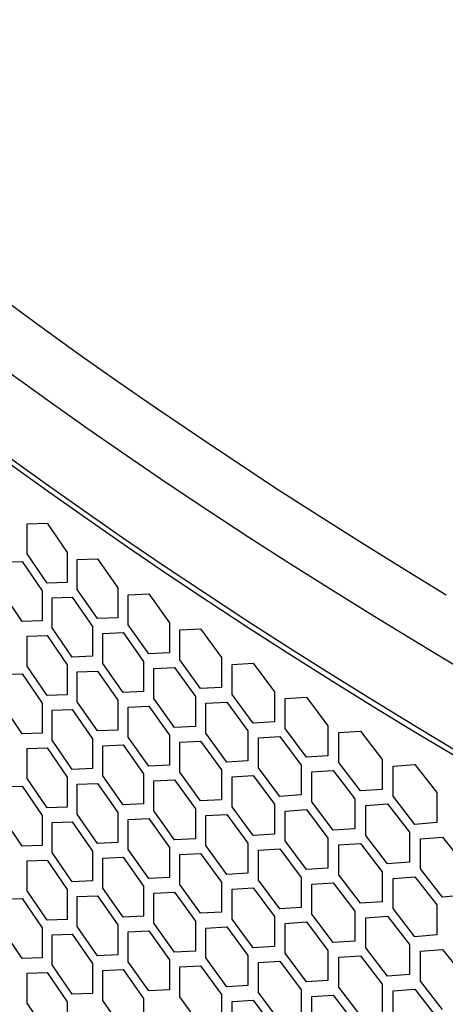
# Model space of a CAD drawing. Header units: millimetres. Extents: x 26293 to 29282, y 1612 to 3704.
# Tile 50 of 54: x 28569 to 28634, y 3224 to 3375. Entities that reach past the tile are written whole.
import ezdxf

# ---------------------------------------------------------------- set-up
doc = ezdxf.new("R2010")
doc.units = ezdxf.units.MM
doc.layers.add('1', color=7, linetype='Continuous')
doc.layers.add('5', color=251, linetype='Continuous')

msp = doc.modelspace()

# ---------------------------------------------------------------- linework, layer by layer
at = {"layer": '1', "flags": 128}
for points in [[(28511.416, 3376.526), (28516.561, 3371.951), (28521.779, 3367.403), (28527.068, 3362.883), (28532.429, 3358.391), (28537.86, 3353.927), (28543.361, 3349.492), (28548.932, 3345.086), (28554.572, 3340.71), (28560.281, 3336.363), (28566.059, 3332.047), (28571.904, 3327.761), (28577.817, 3323.506), (28583.796, 3319.282), (28589.842, 3315.09), (28595.954, 3310.93), (28602.131, 3306.802), (28608.373, 3302.707), (28614.68, 3298.645), (28621.05, 3294.616), (28627.484, 3290.621), (28633.98, 3286.66)], [(28636.185, 3275.327), (28629.588, 3279.277), (28623.053, 3283.261), (28616.582, 3287.28), (28610.174, 3291.332), (28603.831, 3295.418), (28597.552, 3299.537), (28591.339, 3303.689), (28585.191, 3307.874), (28579.11, 3312.09), (28573.095, 3316.339), (28567.148, 3320.618)], [(28566.32, 3308.323), (28572.325, 3303.991), (28578.399, 3299.691), (28584.541, 3295.423), (28590.751, 3291.188), (28597.029, 3286.987), (28603.373, 3282.819), (28609.784, 3278.685), (28616.26, 3274.585), (28622.801, 3270.519), (28629.407, 3266.489), (28636.077, 3262.494)]]:
    msp.add_lwpolyline(points, dxfattribs=at)
at = {"layer": '5'}
for p, q in [((28569.955, 3297.484), (28573.006, 3297.589)), ((28569.955, 3292.902), (28569.955, 3297.484)), ((28573.006, 3297.589), (28576.076, 3293.119)), ((28573.006, 3288.424), (28569.955, 3292.902)), ((28576.076, 3293.119), (28576.076, 3288.537)), ((28577.617, 3292.033), (28580.712, 3292.158)), ((28580.712, 3292.158), (28583.825, 3287.709)), ((28566.165, 3291.637), (28569.194, 3291.732)), ((28569.194, 3291.732), (28572.242, 3287.252)), ((28577.617, 3287.451), (28577.617, 3292.033)), ((28576.076, 3288.537), (28573.006, 3288.424)), ((28583.825, 3287.709), (28583.825, 3283.127)), ((28569.194, 3282.567), (28566.165, 3287.055)), ((28572.242, 3287.252), (28572.242, 3282.669)), ((28573.772, 3286.16), (28576.846, 3286.275)), ((28573.772, 3281.578), (28573.772, 3286.16)), ((28576.846, 3286.275), (28579.937, 3281.816)), ((28580.712, 3282.994), (28577.617, 3287.451)), ((28585.389, 3286.634), (28588.528, 3286.78)), ((28585.389, 3282.051), (28585.389, 3286.634)), ((28588.528, 3286.78), (28591.684, 3282.352)), ((28583.825, 3283.127), (28580.712, 3282.994)), ((28572.242, 3282.669), (28569.194, 3282.567)), ((28579.937, 3281.816), (28579.937, 3277.234)), ((28588.528, 3277.615), (28585.389, 3282.051)), ((28591.684, 3282.352), (28591.684, 3277.77)), ((28569.955, 3280.301), (28573.006, 3280.405)), ((28569.955, 3275.718), (28569.955, 3280.301)), ((28573.006, 3280.405), (28576.076, 3275.936)), ((28576.846, 3277.111), (28573.772, 3281.578)), ((28581.489, 3280.735), (28584.606, 3280.871)), ((28581.489, 3276.153), (28581.489, 3280.735)), ((28584.606, 3280.871), (28587.741, 3276.432)), ((28593.269, 3281.287), (28596.451, 3281.454)), ((28593.269, 3276.705), (28593.269, 3281.287)), ((28596.451, 3281.454), (28599.65, 3277.048)), ((28579.937, 3277.234), (28576.846, 3277.111)), ((28591.684, 3277.77), (28588.528, 3277.615)), ((28573.006, 3271.241), (28569.955, 3275.718)), ((28576.076, 3275.936), (28576.076, 3271.353)), ((28584.606, 3271.706), (28581.489, 3276.153)), ((28587.741, 3276.432), (28587.741, 3271.85)), ((28596.451, 3272.29), (28593.269, 3276.705)), ((28599.65, 3277.048), (28599.65, 3272.466)), ((28601.256, 3275.994), (28604.481, 3276.183)), ((28601.256, 3271.411), (28601.256, 3275.994)), ((28604.481, 3276.183), (28607.723, 3271.798)), ((28566.165, 3274.454), (28569.194, 3274.548)), ((28569.194, 3274.548), (28572.242, 3270.068)), ((28577.617, 3274.849), (28580.712, 3274.975)), ((28577.617, 3270.267), (28577.617, 3274.849)), ((28580.712, 3274.975), (28583.825, 3270.526)), ((28589.315, 3275.362), (28592.476, 3275.519)), ((28589.315, 3270.78), (28589.315, 3275.362)), ((28592.476, 3275.519), (28595.654, 3271.102)), ((28576.076, 3271.353), (28573.006, 3271.241)), ((28587.741, 3271.85), (28584.606, 3271.706)), ((28595.654, 3271.102), (28595.654, 3266.519)), ((28599.65, 3272.466), (28596.451, 3272.29)), ((28604.481, 3267.018), (28601.256, 3271.411)), ((28607.723, 3271.798), (28607.723, 3267.216)), ((28569.194, 3265.383), (28566.165, 3269.872)), ((28572.242, 3270.068), (28572.242, 3265.486)), ((28580.712, 3265.81), (28577.617, 3270.267)), ((28583.825, 3270.526), (28583.825, 3265.943)), ((28585.389, 3269.45), (28588.528, 3269.596)), ((28588.528, 3269.596), (28591.684, 3265.168)), ((28592.476, 3266.354), (28589.315, 3270.78)), ((28597.249, 3270.042), (28600.453, 3270.22)), ((28597.249, 3265.46), (28597.249, 3270.042)), ((28600.453, 3270.22), (28603.674, 3265.824)), ((28609.35, 3270.754), (28612.618, 3270.965)), ((28609.35, 3266.172), (28609.35, 3270.754)), ((28612.618, 3270.965), (28615.901, 3266.602)), ((28573.772, 3268.977), (28576.846, 3269.092)), ((28573.772, 3264.395), (28573.772, 3268.977)), ((28576.846, 3269.092), (28579.937, 3264.632)), ((28585.389, 3264.868), (28585.389, 3269.45)), ((28607.723, 3267.216), (28604.481, 3267.018)), ((28615.901, 3266.602), (28615.901, 3262.02)), ((28572.242, 3265.486), (28569.194, 3265.383)), ((28583.825, 3265.943), (28580.712, 3265.81)), ((28591.684, 3265.168), (28591.684, 3260.586)), ((28595.654, 3266.519), (28592.476, 3266.354)), ((28600.453, 3261.055), (28597.249, 3265.46)), ((28603.674, 3265.824), (28603.674, 3261.242)), ((28612.618, 3261.801), (28609.35, 3266.172)), ((28617.55, 3265.57), (28620.859, 3265.803)), ((28617.55, 3260.988), (28617.55, 3265.57)), ((28620.859, 3265.803), (28624.184, 3261.462)), ((28576.846, 3259.927), (28573.772, 3264.395)), ((28579.937, 3264.632), (28579.937, 3260.05)), ((28581.489, 3263.551), (28584.606, 3263.687)), ((28581.489, 3258.969), (28581.489, 3263.551)), ((28584.606, 3263.687), (28587.741, 3259.249)), ((28588.528, 3260.432), (28585.389, 3264.868)), ((28593.269, 3264.103), (28596.451, 3264.271)), ((28593.269, 3259.521), (28593.269, 3264.103)), ((28596.451, 3264.271), (28599.65, 3259.864)), ((28605.29, 3264.775), (28608.536, 3264.975)), ((28605.29, 3260.193), (28605.29, 3264.775)), ((28608.536, 3264.975), (28611.799, 3260.602)), ((28569.955, 3263.117), (28573.006, 3263.222)), ((28569.955, 3258.535), (28569.955, 3263.117)), ((28573.006, 3263.222), (28576.076, 3258.752)), ((28615.901, 3262.02), (28612.618, 3261.801)), ((28591.684, 3260.586), (28588.528, 3260.432)), ((28603.674, 3261.242), (28600.453, 3261.055)), ((28611.799, 3260.602), (28611.799, 3256.019)), ((28620.859, 3256.638), (28617.55, 3260.988)), ((28624.184, 3261.462), (28624.184, 3256.88)), ((28625.853, 3260.441), (28629.203, 3260.696)), ((28629.203, 3260.696), (28632.57, 3256.378)), ((28579.937, 3260.05), (28576.846, 3259.927)), ((28587.741, 3259.249), (28587.741, 3254.666)), ((28596.451, 3255.106), (28593.269, 3259.521)), ((28599.65, 3259.864), (28599.65, 3255.282)), ((28608.536, 3255.811), (28605.29, 3260.193)), ((28613.437, 3259.564), (28616.725, 3259.785)), ((28613.437, 3254.981), (28613.437, 3259.564)), ((28616.725, 3259.785), (28620.03, 3255.434)), ((28625.853, 3255.859), (28625.853, 3260.441)), ((28573.006, 3254.057), (28569.955, 3258.535)), ((28576.076, 3258.752), (28576.076, 3254.17)), ((28577.617, 3257.666), (28580.712, 3257.791)), ((28577.617, 3253.084), (28577.617, 3257.666)), ((28580.712, 3257.791), (28583.825, 3253.342)), ((28584.606, 3254.522), (28581.489, 3258.969)), ((28589.315, 3258.178), (28592.476, 3258.335)), ((28589.315, 3253.596), (28589.315, 3258.178)), ((28592.476, 3258.335), (28595.654, 3253.918)), ((28601.256, 3258.81), (28604.481, 3258.999)), ((28601.256, 3254.228), (28601.256, 3258.81)), ((28604.481, 3258.999), (28607.723, 3254.614)), ((28566.165, 3257.27), (28569.194, 3257.364)), ((28569.194, 3257.364), (28572.242, 3252.885)), ((28611.799, 3256.019), (28608.536, 3255.811)), ((28624.184, 3256.88), (28620.859, 3256.638)), ((28632.57, 3256.378), (28632.57, 3251.796)), ((28587.741, 3254.666), (28584.606, 3254.522)), ((28599.65, 3255.282), (28596.451, 3255.106)), ((28607.723, 3254.614), (28607.723, 3250.032)), ((28616.725, 3250.621), (28613.437, 3254.981)), ((28620.03, 3255.434), (28620.03, 3250.851)), ((28621.688, 3254.407), (28625.018, 3254.651)), ((28625.018, 3254.651), (28628.364, 3250.322)), ((28629.203, 3251.532), (28625.853, 3255.859)), ((28576.076, 3254.17), (28573.006, 3254.057)), ((28580.712, 3248.626), (28577.617, 3253.084)), ((28583.825, 3253.342), (28583.825, 3248.76)), ((28592.476, 3249.17), (28589.315, 3253.596)), ((28595.654, 3253.918), (28595.654, 3249.336)), ((28597.249, 3252.858), (28600.453, 3253.036)), ((28600.453, 3253.036), (28603.674, 3248.641)), ((28604.481, 3249.834), (28601.256, 3254.228)), ((28609.35, 3253.571), (28612.618, 3253.782)), ((28609.35, 3248.989), (28609.35, 3253.571)), ((28612.618, 3253.782), (28615.901, 3249.419)), ((28621.688, 3249.824), (28621.688, 3254.407)), ((28569.194, 3248.2), (28566.165, 3252.688)), ((28572.242, 3252.885), (28572.242, 3248.302)), ((28573.772, 3251.793), (28576.846, 3251.908)), ((28573.772, 3247.211), (28573.772, 3251.793)), ((28576.846, 3251.908), (28579.937, 3247.449)), ((28585.389, 3252.266), (28588.528, 3252.413)), ((28585.389, 3247.684), (28585.389, 3252.266)), ((28588.528, 3252.413), (28591.684, 3247.985)), ((28597.249, 3248.276), (28597.249, 3252.858)), ((28632.57, 3251.796), (28629.203, 3251.532)), ((28607.723, 3250.032), (28604.481, 3249.834)), ((28620.03, 3250.851), (28616.725, 3250.621)), ((28628.364, 3250.322), (28628.364, 3245.739)), ((28583.825, 3248.76), (28580.712, 3248.626)), ((28595.654, 3249.336), (28592.476, 3249.17)), ((28603.674, 3248.641), (28603.674, 3244.058)), ((28612.618, 3244.617), (28609.35, 3248.989)), ((28615.901, 3249.419), (28615.901, 3244.837)), ((28617.55, 3248.386), (28620.859, 3248.619)), ((28620.859, 3248.619), (28624.184, 3244.279)), ((28625.018, 3245.486), (28621.688, 3249.824)), ((28630.043, 3249.306), (28633.414, 3249.572)), ((28630.043, 3244.724), (28630.043, 3249.306)), ((28633.414, 3249.572), (28636.801, 3245.266)), ((28572.242, 3248.302), (28569.194, 3248.2)), ((28576.846, 3242.743), (28573.772, 3247.211)), ((28579.937, 3247.449), (28579.937, 3242.866)), ((28588.528, 3243.248), (28585.389, 3247.684)), ((28591.684, 3247.985), (28591.684, 3243.403)), ((28593.269, 3246.92), (28596.451, 3247.087)), ((28596.451, 3247.087), (28599.65, 3242.681)), ((28600.453, 3243.872), (28597.249, 3248.276)), ((28605.29, 3247.592), (28608.536, 3247.792)), ((28605.29, 3243.01), (28605.29, 3247.592)), ((28608.536, 3247.792), (28611.799, 3243.418)), ((28617.55, 3243.804), (28617.55, 3248.386)), ((28569.955, 3245.934), (28573.006, 3246.038)), ((28569.955, 3241.351), (28569.955, 3245.934)), ((28573.006, 3246.038), (28576.076, 3241.568)), ((28581.489, 3246.368), (28584.606, 3246.503)), ((28581.489, 3241.786), (28581.489, 3246.368)), ((28584.606, 3246.503), (28587.741, 3242.065)), ((28593.269, 3242.337), (28593.269, 3246.92)), ((28628.364, 3245.739), (28625.018, 3245.486)), ((28603.674, 3244.058), (28600.453, 3243.872)), ((28615.901, 3244.837), (28612.618, 3244.617)), ((28624.184, 3244.279), (28624.184, 3239.696)), ((28633.414, 3240.408), (28630.043, 3244.724)), ((28579.937, 3242.866), (28576.846, 3242.743)), ((28591.684, 3243.403), (28588.528, 3243.248)), ((28599.65, 3242.681), (28599.65, 3238.098)), ((28608.536, 3238.627), (28605.29, 3243.01)), ((28611.799, 3243.418), (28611.799, 3238.836)), ((28613.437, 3242.38), (28616.725, 3242.602)), ((28616.725, 3242.602), (28620.03, 3238.25)), ((28620.859, 3239.455), (28617.55, 3243.804)), ((28625.853, 3243.257), (28629.203, 3243.513)), ((28625.853, 3238.675), (28625.853, 3243.257)), ((28629.203, 3243.513), (28632.57, 3239.195)), ((28573.006, 3236.873), (28569.955, 3241.351)), ((28576.076, 3241.568), (28576.076, 3236.986)), ((28584.606, 3237.339), (28581.489, 3241.786)), ((28587.741, 3242.065), (28587.741, 3237.483)), ((28589.315, 3240.995), (28592.476, 3241.151)), ((28589.315, 3236.412), (28589.315, 3240.995)), ((28592.476, 3241.151), (28595.654, 3236.734)), ((28596.451, 3237.923), (28593.269, 3242.337)), ((28601.256, 3241.626), (28604.481, 3241.815)), ((28601.256, 3237.044), (28601.256, 3241.626)), ((28604.481, 3241.815), (28607.723, 3237.431)), ((28613.437, 3237.798), (28613.437, 3242.38)), ((28566.165, 3240.087), (28569.194, 3240.181)), ((28569.194, 3240.181), (28572.242, 3235.701)), ((28577.617, 3240.482), (28580.712, 3240.607)), ((28577.617, 3235.9), (28577.617, 3240.482)), ((28580.712, 3240.607), (28583.825, 3236.159)), ((28624.184, 3239.696), (28620.859, 3239.455)), ((28636.801, 3240.684), (28633.414, 3240.408)), ((28599.65, 3238.098), (28596.451, 3237.923)), ((28611.799, 3238.836), (28608.536, 3238.627)), ((28620.03, 3238.25), (28620.03, 3233.668)), ((28629.203, 3234.348), (28625.853, 3238.675)), ((28632.57, 3239.195), (28632.57, 3234.612)), ((28576.076, 3236.986), (28573.006, 3236.873)), ((28587.741, 3237.483), (28584.606, 3237.339)), ((28595.654, 3236.734), (28595.654, 3232.152)), ((28604.481, 3232.651), (28601.256, 3237.044)), ((28607.723, 3237.431), (28607.723, 3232.848)), ((28609.35, 3236.387), (28612.618, 3236.598)), ((28612.618, 3236.598), (28615.901, 3232.235)), ((28616.725, 3233.437), (28613.437, 3237.798)), ((28621.688, 3237.223), (28625.018, 3237.467)), ((28621.688, 3232.641), (28621.688, 3237.223)), ((28625.018, 3237.467), (28628.364, 3233.138)), ((28569.194, 3231.016), (28566.165, 3235.504)), ((28572.242, 3235.701), (28572.242, 3231.119)), ((28580.712, 3231.443), (28577.617, 3235.9)), ((28583.825, 3236.159), (28583.825, 3231.576)), ((28585.389, 3235.083), (28588.528, 3235.229)), ((28585.389, 3230.501), (28585.389, 3235.083)), ((28588.528, 3235.229), (28591.684, 3230.801)), ((28592.476, 3231.987), (28589.315, 3236.412)), ((28597.249, 3235.675), (28600.453, 3235.853)), ((28597.249, 3231.092), (28597.249, 3235.675)), ((28600.453, 3235.853), (28603.674, 3231.457)), ((28609.35, 3231.805), (28609.35, 3236.387)), ((28573.772, 3234.61), (28576.846, 3234.724)), ((28573.772, 3230.027), (28573.772, 3234.61)), ((28576.846, 3234.724), (28579.937, 3230.265)), ((28620.03, 3233.668), (28616.725, 3233.437)), ((28632.57, 3234.612), (28629.203, 3234.348)), ((28595.654, 3232.152), (28592.476, 3231.987)), ((28607.723, 3232.848), (28604.481, 3232.651)), ((28615.901, 3232.235), (28615.901, 3227.653)), ((28625.018, 3228.303), (28621.688, 3232.641)), ((28628.364, 3233.138), (28628.364, 3228.556)), ((28630.043, 3232.122), (28633.414, 3232.389)), ((28630.043, 3227.54), (28630.043, 3232.122)), ((28633.414, 3232.389), (28636.801, 3228.082)), ((28572.242, 3231.119), (28569.194, 3231.016)), ((28583.825, 3231.576), (28580.712, 3231.443)), ((28588.528, 3226.064), (28585.389, 3230.501)), ((28591.684, 3230.801), (28591.684, 3226.219)), ((28600.453, 3226.688), (28597.249, 3231.092)), ((28603.674, 3231.457), (28603.674, 3226.875)), ((28605.29, 3230.408), (28608.536, 3230.608)), ((28605.29, 3225.826), (28605.29, 3230.408)), ((28608.536, 3230.608), (28611.799, 3226.234)), ((28612.618, 3227.433), (28609.35, 3231.805)), ((28617.55, 3231.203), (28620.859, 3231.436)), ((28617.55, 3226.62), (28617.55, 3231.203)), ((28620.859, 3231.436), (28624.184, 3227.095)), ((28576.846, 3225.56), (28573.772, 3230.027)), ((28579.937, 3230.265), (28579.937, 3225.683)), ((28581.489, 3229.184), (28584.606, 3229.32)), ((28581.489, 3224.602), (28581.489, 3229.184)), ((28584.606, 3229.32), (28587.741, 3224.881)), ((28593.269, 3229.736), (28596.451, 3229.903)), ((28593.269, 3225.154), (28593.269, 3229.736)), ((28596.451, 3229.903), (28599.65, 3225.497)), ((28569.955, 3228.75), (28573.006, 3228.854)), ((28569.955, 3224.168), (28569.955, 3228.75)), ((28573.006, 3228.854), (28576.076, 3224.385)), ((28615.901, 3227.653), (28612.618, 3227.433)), ((28628.364, 3228.556), (28625.018, 3228.303)), ((28633.414, 3223.224), (28630.043, 3227.54)), ((28591.684, 3226.219), (28588.528, 3226.064)), ((28603.674, 3226.875), (28600.453, 3226.688)), ((28611.799, 3226.234), (28611.799, 3221.652)), ((28620.859, 3222.271), (28617.55, 3226.62)), ((28624.184, 3227.095), (28624.184, 3222.513)), ((28625.853, 3226.074), (28629.203, 3226.329)), ((28625.853, 3221.492), (28625.853, 3226.074)), ((28629.203, 3226.329), (28632.57, 3222.011)), ((28576.076, 3224.385), (28576.076, 3219.802)), ((28579.937, 3225.683), (28576.846, 3225.56)), ((28584.606, 3220.155), (28581.489, 3224.602)), ((28587.741, 3224.881), (28587.741, 3220.299)), ((28596.451, 3220.739), (28593.269, 3225.154)), ((28599.65, 3225.497), (28599.65, 3220.915)), ((28601.256, 3224.443), (28604.481, 3224.632)), ((28601.256, 3219.86), (28601.256, 3224.443)), ((28604.481, 3224.632), (28607.723, 3220.247)), ((28608.536, 3221.443), (28605.29, 3225.826)), ((28613.437, 3225.196), (28616.725, 3225.418)), ((28613.437, 3220.614), (28613.437, 3225.196)), ((28616.725, 3225.418), (28620.03, 3221.066)), ((28573.006, 3219.69), (28569.955, 3224.168))]:
    msp.add_line(p, q, dxfattribs=at)
at = {"layer": '5', "flags": 128}
msp.add_lwpolyline([(28636.201, 3261.428), (28629.614, 3265.372), (28623.088, 3269.351), (28616.625, 3273.363), (28610.226, 3277.41), (28603.891, 3281.49), (28597.621, 3285.603), (28591.415, 3289.748), (28585.275, 3293.926), (28579.201, 3298.137), (28573.194, 3302.379), (28567.254, 3306.652)], dxfattribs=at)

doc.saveas('drawing.dxf')
